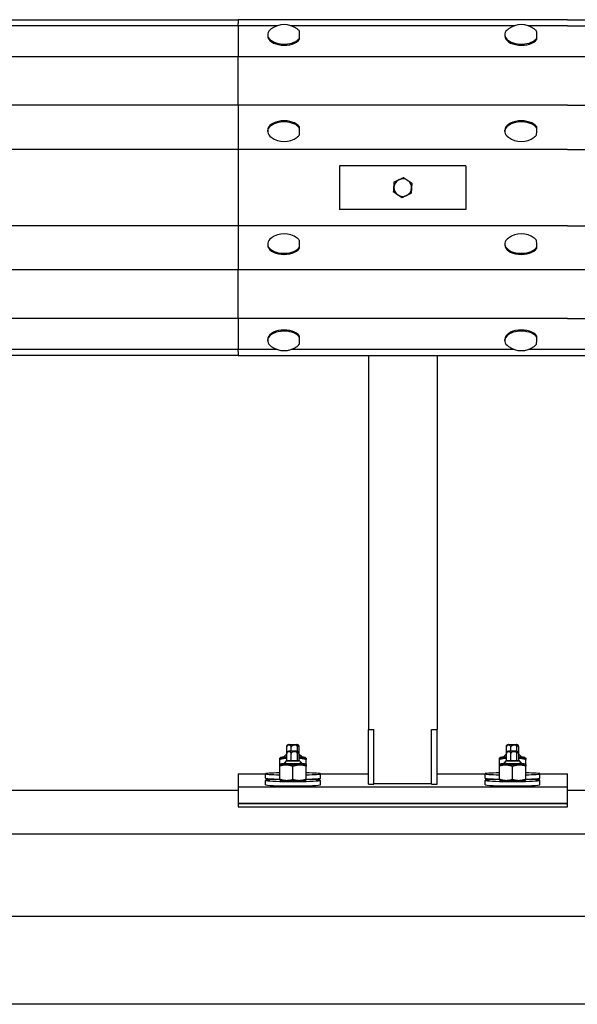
# Model space of a CAD drawing. Header units: metres. Extents: x -699 to 2316, y -1199 to 781.
# Tile 221 of 256: x -28.343 to -28.16, y 8.905 to 9.228. Entities that reach past the tile are written whole.
import ezdxf

# ---------------------------------------------------------------- set-up
doc = ezdxf.new("R2010")
doc.units = ezdxf.units.M

msp = doc.modelspace()

# ---------------------------------------------------------------- linework, layer by layer
for p, q in [((-28.27113909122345, 9.227825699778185), (-29.20538387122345, 9.227825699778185)), ((-28.27113909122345, 9.225971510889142), (-29.20538387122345, 9.225971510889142)), ((-28.16321709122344, 9.22798789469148), (-28.27113909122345, 9.22798789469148)), ((-28.27113909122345, 9.22798789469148), (-28.27113909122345, 9.226702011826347)), ((-28.27113909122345, 9.225971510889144), (-28.27113909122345, 9.226702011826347)), ((-28.25836471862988, 9.225971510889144), (-28.27113909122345, 9.225971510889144)), ((-28.27113909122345, 9.225971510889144), (-28.27113909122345, 9.21584688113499)), ((-28.18066087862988, 9.225971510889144), (-28.25369530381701, 9.225971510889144)), ((-28.16321709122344, 9.225971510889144), (-28.17599146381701, 9.225971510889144)), ((-28.16321709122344, 9.22798789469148), (-28.01932109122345, 9.227929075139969)), ((-28.16321709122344, 9.225971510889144), (-28.01932109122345, 9.225971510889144)), ((-28.26142611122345, 9.223064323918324), (-28.26142611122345, 9.222702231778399)), ((-28.18372227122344, 9.223064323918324), (-28.18372227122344, 9.222702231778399)), ((-28.25098597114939, 9.221602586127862), (-28.25098597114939, 9.221964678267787)), ((-28.17328213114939, 9.221602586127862), (-28.17328213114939, 9.221964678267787)), ((-28.27113909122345, 9.21584688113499), (-29.20538387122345, 9.21584688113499)), ((-28.16321709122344, 9.21584688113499), (-28.27113909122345, 9.21584688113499)), ((-28.27113909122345, 9.199934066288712), (-28.27113909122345, 9.21584688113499)), ((-28.01932109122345, 9.21584688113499), (-28.16321709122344, 9.21584688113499)), ((-28.27113909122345, 9.199934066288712), (-29.20538387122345, 9.199934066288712)), ((-28.16321709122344, 9.199934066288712), (-28.27113909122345, 9.199934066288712)), ((-28.27113909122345, 9.199934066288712), (-28.27113909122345, 9.18541613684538)), ((-28.16321709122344, 9.199934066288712), (-28.01932109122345, 9.199934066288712)), ((-28.26142611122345, 9.191387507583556), (-28.26142611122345, 9.191749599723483)), ((-28.25097382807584, 9.19246865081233), (-28.25097382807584, 9.192830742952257)), ((-28.18372227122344, 9.191387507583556), (-28.18372227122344, 9.191749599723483)), ((-28.17326998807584, 9.19246865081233), (-28.17326998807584, 9.192830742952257)), ((-28.27113909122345, 9.18541613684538), (-29.20538387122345, 9.18541613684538)), ((-28.16321709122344, 9.18541613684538), (-28.27113909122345, 9.18541613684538)), ((-28.27113909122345, 9.18541613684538), (-28.27113909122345, 9.17834377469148)), ((-28.16321709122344, 9.18541613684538), (-28.01932109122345, 9.18541613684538)), ((-28.27113909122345, 9.17834377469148), (-28.27113909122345, 9.16755157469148)), ((-28.19649304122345, 9.180142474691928), (-28.23786314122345, 9.180142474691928)), ((-28.23786314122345, 9.180142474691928), (-28.23786314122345, 9.165752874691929)), ((-28.19649304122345, 9.180142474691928), (-28.19649304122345, 9.165752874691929)), ((-28.27113909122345, 9.16755157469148), (-28.27113909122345, 9.160479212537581)), ((-28.19649304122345, 9.165752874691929), (-28.23786314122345, 9.165752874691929)), ((-28.27113909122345, 9.16047921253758), (-29.20538387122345, 9.16047921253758)), ((-28.16321709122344, 9.160479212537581), (-28.27113909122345, 9.160479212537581)), ((-28.27113909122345, 9.160479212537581), (-28.27113909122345, 9.145961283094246)), ((-28.16321709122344, 9.160479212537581), (-28.01932109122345, 9.160479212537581)), ((-28.26142611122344, 9.15450784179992), (-28.26142611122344, 9.154145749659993)), ((-28.25098008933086, 9.153055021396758), (-28.25098008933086, 9.153417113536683)), ((-28.18372227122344, 9.15450784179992), (-28.18372227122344, 9.154145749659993)), ((-28.17327624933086, 9.153055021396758), (-28.17327624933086, 9.153417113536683)), ((-28.27113909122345, 9.145961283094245), (-29.20538387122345, 9.145961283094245)), ((-28.16321709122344, 9.145961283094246), (-28.27113909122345, 9.145961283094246)), ((-28.27113909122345, 9.13004846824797), (-28.27113909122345, 9.145961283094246)), ((-28.01932109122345, 9.145961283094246), (-28.16321709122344, 9.145961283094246)), ((-28.27113909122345, 9.13004846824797), (-29.20538387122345, 9.13004846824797)), ((-28.16321709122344, 9.13004846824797), (-28.27113909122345, 9.13004846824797)), ((-28.27113909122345, 9.13004846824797), (-28.27113909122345, 9.119923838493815)), ((-28.16321709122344, 9.13004846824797), (-28.01932109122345, 9.13004846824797)), ((-28.26142611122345, 9.12283102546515), (-28.26142611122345, 9.123193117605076)), ((-28.2509790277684, 9.123920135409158), (-28.2509790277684, 9.124282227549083)), ((-28.18372227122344, 9.12283102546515), (-28.18372227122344, 9.123193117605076)), ((-28.1732751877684, 9.123920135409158), (-28.1732751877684, 9.124282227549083)), ((-28.27113909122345, 9.119923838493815), (-29.20538387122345, 9.119923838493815)), ((-28.25836471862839, 9.119923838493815), (-28.27113909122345, 9.119923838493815)), ((-28.27113909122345, 9.119193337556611), (-28.27113909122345, 9.119923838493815)), ((-28.18066087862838, 9.119923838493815), (-28.25369530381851, 9.119923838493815)), ((-28.16321709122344, 9.119923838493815), (-28.17599146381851, 9.119923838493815)), ((-28.01932109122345, 9.119923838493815), (-28.16321709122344, 9.119923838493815)), ((-29.20538387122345, 9.118069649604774), (-28.27113909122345, 9.118069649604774)), ((-28.27113909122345, 9.119193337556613), (-28.27113909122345, 9.11790745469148)), ((-28.27113909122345, 9.11790745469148), (-28.16321709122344, 9.11790745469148)), ((-28.22841996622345, 9.11790745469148), (-28.22841996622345, 8.995396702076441)), ((-28.20593621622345, 9.11790745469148), (-28.20593621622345, 8.995396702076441)), ((-28.16321709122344, 9.11790745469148), (-28.01932109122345, 9.117966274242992)), ((-28.22841996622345, 8.995396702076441), (-28.22662126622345, 8.995396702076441)), ((-28.22841996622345, 8.977409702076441), (-28.22841996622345, 8.995396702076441)), ((-28.22662126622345, 8.977409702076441), (-28.22662126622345, 8.995396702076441)), ((-28.20773491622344, 8.995396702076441), (-28.20593621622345, 8.995396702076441)), ((-28.20773491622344, 8.977409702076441), (-28.20773491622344, 8.995396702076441)), ((-28.20593621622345, 8.977409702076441), (-28.20593621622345, 8.995396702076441)), ((-28.25522756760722, 8.987313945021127), (-28.25602770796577, 8.986515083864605)), ((-28.25516340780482, 8.98753075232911), (-28.25516340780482, 8.989687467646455)), ((-28.25516340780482, 8.98513320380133), (-28.25516340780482, 8.98753075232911)), ((-28.25370911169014, 8.988320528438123), (-28.25370911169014, 8.989628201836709)), ((-28.25370911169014, 8.985073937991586), (-28.25370911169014, 8.987471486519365)), ((-28.25169779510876, 8.98827102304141), (-28.25169779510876, 8.989648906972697)), ((-28.25169779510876, 8.985094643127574), (-28.25169779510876, 8.987492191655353)), ((-28.25114077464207, 8.987572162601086), (-28.25114077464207, 8.98972887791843)), ((-28.25114077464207, 8.985174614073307), (-28.25114077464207, 8.987572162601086)), ((-28.25107661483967, 8.987313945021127), (-28.25027647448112, 8.986515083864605)), ((-28.18327956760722, 8.987313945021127), (-28.18407970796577, 8.986515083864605)), ((-28.18321540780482, 8.98753075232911), (-28.18321540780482, 8.989687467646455)), ((-28.18321540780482, 8.98513320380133), (-28.18321540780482, 8.98753075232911)), ((-28.18176111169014, 8.988320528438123), (-28.18176111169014, 8.989628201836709)), ((-28.18176111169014, 8.985073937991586), (-28.18176111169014, 8.987471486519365)), ((-28.17974979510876, 8.98827102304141), (-28.17974979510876, 8.989648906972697)), ((-28.17974979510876, 8.985094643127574), (-28.17974979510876, 8.987492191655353)), ((-28.17919277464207, 8.987572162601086), (-28.17919277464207, 8.98972887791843)), ((-28.17919277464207, 8.985174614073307), (-28.17919277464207, 8.987572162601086)), ((-28.17912861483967, 8.987313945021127), (-28.17832847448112, 8.986515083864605)), ((-28.25718944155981, 8.986171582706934), (-28.25746897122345, 8.986010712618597)), ((-28.25746897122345, 8.983853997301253), (-28.25746897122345, 8.985519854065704)), ((-28.25718944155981, 8.98401486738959), (-28.25746897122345, 8.983853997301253)), ((-28.25603001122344, 8.986160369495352), (-28.25603001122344, 8.986510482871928)), ((-28.25603001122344, 8.984003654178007), (-28.25603001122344, 8.984353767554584)), ((-28.25522756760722, 8.985157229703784), (-28.25602770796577, 8.984358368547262)), ((-28.25370911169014, 8.985073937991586), (-28.25516340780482, 8.98513320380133)), ((-28.25169779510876, 8.985094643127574), (-28.25370911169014, 8.985073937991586)), ((-28.25114077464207, 8.985174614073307), (-28.25169779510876, 8.985094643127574)), ((-28.25107661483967, 8.985157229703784), (-28.25027647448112, 8.984358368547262)), ((-28.25027417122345, 8.986160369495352), (-28.25027417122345, 8.986510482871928)), ((-28.25027417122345, 8.984003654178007), (-28.25027417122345, 8.984353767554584)), ((-28.24911474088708, 8.986171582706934), (-28.24883521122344, 8.986010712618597)), ((-28.24911474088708, 8.98401486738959), (-28.24883521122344, 8.983853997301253)), ((-28.24883521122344, 8.983853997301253), (-28.24883521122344, 8.985519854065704)), ((-28.18524144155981, 8.986171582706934), (-28.18552097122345, 8.986010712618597)), ((-28.18552097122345, 8.983853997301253), (-28.18552097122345, 8.985519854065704)), ((-28.18524144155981, 8.98401486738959), (-28.18552097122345, 8.983853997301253)), ((-28.18408201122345, 8.986160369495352), (-28.18408201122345, 8.986510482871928)), ((-28.18408201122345, 8.984003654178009), (-28.18408201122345, 8.984353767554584)), ((-28.18327956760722, 8.985157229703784), (-28.18407970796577, 8.984358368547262)), ((-28.18176111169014, 8.985073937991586), (-28.18321540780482, 8.98513320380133)), ((-28.17974979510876, 8.985094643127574), (-28.18176111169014, 8.985073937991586)), ((-28.17919277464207, 8.985174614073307), (-28.17974979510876, 8.985094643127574)), ((-28.17912861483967, 8.985157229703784), (-28.17832847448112, 8.984358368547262)), ((-28.17832617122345, 8.986160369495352), (-28.17832617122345, 8.986510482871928)), ((-28.17832617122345, 8.984003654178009), (-28.17832617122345, 8.984353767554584)), ((-28.17716674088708, 8.986171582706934), (-28.17688721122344, 8.986010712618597)), ((-28.17716674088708, 8.98401486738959), (-28.17688721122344, 8.983853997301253)), ((-28.17688721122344, 8.983853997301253), (-28.17688721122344, 8.985519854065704)), ((-28.27113909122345, 8.980840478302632), (-28.26214559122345, 8.980840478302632)), ((-28.27113909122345, 8.980840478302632), (-28.27113909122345, 8.976527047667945)), ((-28.26214559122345, 8.979402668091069), (-28.26214559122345, 8.980840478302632)), ((-28.25746897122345, 8.979125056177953), (-28.25746897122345, 8.98336313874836)), ((-28.25315209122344, 8.97902544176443), (-28.25315209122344, 8.983263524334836)), ((-28.24883521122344, 8.979125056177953), (-28.24883521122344, 8.98336313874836)), ((-28.24415859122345, 8.980840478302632), (-28.22841996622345, 8.980840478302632)), ((-28.24415859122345, 8.979402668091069), (-28.24415859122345, 8.980840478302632)), ((-28.20593621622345, 8.980840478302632), (-28.19019759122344, 8.980840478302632)), ((-28.19019759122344, 8.979402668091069), (-28.19019759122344, 8.980840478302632)), ((-28.18552097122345, 8.979125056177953), (-28.18552097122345, 8.98336313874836)), ((-28.18120409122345, 8.97902544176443), (-28.18120409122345, 8.983263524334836)), ((-28.17688721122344, 8.979125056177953), (-28.17688721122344, 8.98336313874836)), ((-28.17221059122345, 8.980840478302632), (-28.16321709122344, 8.980840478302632)), ((-28.17221059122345, 8.979402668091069), (-28.17221059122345, 8.980840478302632)), ((-28.16321709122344, 8.976527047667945), (-28.16321709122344, 8.980840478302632)), ((-28.26214559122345, 8.977245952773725), (-28.26214559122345, 8.978683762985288)), ((-28.25718944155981, 8.978672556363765), (-28.25746897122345, 8.978833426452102)), ((-28.24911474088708, 8.978672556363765), (-28.24883521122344, 8.978833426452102)), ((-28.24415859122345, 8.977245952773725), (-28.24415859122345, 8.978683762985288)), ((-28.22841996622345, 8.977409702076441), (-28.22662126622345, 8.977409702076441)), ((-28.22482256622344, 8.977678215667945), (-28.20953361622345, 8.977678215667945)), ((-28.20773491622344, 8.977409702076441), (-28.20593621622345, 8.977409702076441)), ((-28.19019759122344, 8.977245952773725), (-28.19019759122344, 8.978683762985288)), ((-28.18524144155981, 8.978672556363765), (-28.18552097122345, 8.978833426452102)), ((-28.17716674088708, 8.978672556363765), (-28.17688721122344, 8.978833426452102)), ((-28.17221059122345, 8.977245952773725), (-28.17221059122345, 8.978683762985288)), ((-28.64275051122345, 8.975448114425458), (-28.27113909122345, 8.975448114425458)), ((-28.27113909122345, 8.976527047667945), (-28.16321709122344, 8.976527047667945)), ((-28.27113909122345, 8.976527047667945), (-28.27113909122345, 8.971135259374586)), ((-28.25603001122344, 8.976884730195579), (-28.25603001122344, 8.976905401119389)), ((-28.25027417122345, 8.976884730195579), (-28.25027417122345, 8.976905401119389)), ((-28.18408201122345, 8.976884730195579), (-28.18408201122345, 8.976905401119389)), ((-28.17832617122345, 8.976884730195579), (-28.17832617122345, 8.976905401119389)), ((-28.16321709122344, 8.971135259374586), (-28.16321709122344, 8.976527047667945)), ((-28.16321709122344, 8.975448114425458), (-28.12724309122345, 8.975448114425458)), ((-28.27113909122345, 8.971135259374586), (-28.16321709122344, 8.971135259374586)), ((-28.27113909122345, 8.971135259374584), (-28.27113909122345, 8.970056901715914)), ((-28.16321709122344, 8.971135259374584), (-28.27113909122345, 8.971135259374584)), ((-28.16321709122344, 8.970056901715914), (-28.16321709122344, 8.971135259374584)), ((-28.27113909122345, 8.970056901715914), (-28.16321709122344, 8.970056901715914)), ((-28.12724309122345, 8.961055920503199), (-29.56620309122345, 8.961055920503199)), ((-28.12724309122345, 8.934075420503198), (-29.56620309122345, 8.934075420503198)), ((-28.12724309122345, 8.905296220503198), (-29.56620309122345, 8.905296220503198))]:
    msp.add_line(p, q)
for centre, radius, start, end in [((-28.25603001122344, 9.219166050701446), 0.007194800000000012, 53.84913428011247, 126.1508657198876), ((-28.17832617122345, 9.219166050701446), 0.007194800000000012, 53.84913428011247, 126.1508657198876), ((-28.25603001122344, 9.195285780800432), 0.007194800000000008, 233.8491342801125, 306.1508657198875), ((-28.17832617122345, 9.195285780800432), 0.007194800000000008, 233.8491342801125, 306.1508657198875), ((-28.21717809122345, 9.17294767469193), 0.002877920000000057, 116.0436984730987, 176.0436984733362), ((-28.21717809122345, 9.17294767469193), 0.002877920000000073, 56.04369847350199, 116.0436984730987), ((-28.21717809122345, 9.17294767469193), 0.002877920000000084, 356.0436984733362, 56.04369847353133), ((-28.21717809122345, 9.17294767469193), 0.002877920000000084, 176.0436984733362, 236.0436984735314), ((-28.21717809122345, 9.17294767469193), 0.002877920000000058, 296.0436984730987, 356.0436984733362), ((-28.21717809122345, 9.17294767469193), 0.002877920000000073, 236.043698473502, 296.0436984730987), ((-28.25603001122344, 9.150609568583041), 0.00719480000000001, 53.84913428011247, 126.1508657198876), ((-28.17832617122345, 9.150609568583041), 0.00719480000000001, 53.84913428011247, 126.1508657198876), ((-28.25603001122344, 9.126729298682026), 0.007194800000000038, 233.8491342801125, 306.1508657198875), ((-28.17832617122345, 9.126729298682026), 0.007194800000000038, 233.8491342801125, 306.1508657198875)]:
    msp.add_arc(centre, radius, start, end)
for centre, major_axis, ratio, start_param, end_param in [((-28.25603001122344, 9.223064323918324), (0.005396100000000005, -3.706853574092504e-18), 0.5735764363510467, 2.476000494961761, 5.919962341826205), ((-28.25603001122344, 9.222702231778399), (0.005396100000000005, -2.059363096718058e-18), 0.5735764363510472, 3.141592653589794, 5.919962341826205), ((-28.25603001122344, 9.223064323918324), (0.005396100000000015, 2.306486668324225e-17), 0.5735764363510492, 0.3711930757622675, 0.6655921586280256), ((-28.25099369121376, 9.219177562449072), (-1.174439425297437e-05, 0.005138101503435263), 0.003264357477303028, 5.28572128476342, 6.058911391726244), ((-28.17832617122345, 9.223064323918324), (0.005396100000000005, -3.706853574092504e-18), 0.5735764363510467, 2.476000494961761, 5.919962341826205), ((-28.17832617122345, 9.222702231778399), (0.005396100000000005, -2.059363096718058e-18), 0.5735764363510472, 3.141592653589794, 5.919962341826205), ((-28.17832617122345, 9.223064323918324), (0.005396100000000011, 2.16233125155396e-17), 0.573576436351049, 0.3711930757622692, 0.6655921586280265), ((-28.17328985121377, 9.219177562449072), (-1.174439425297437e-05, 0.005138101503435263), 0.003264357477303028, 5.28572128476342, 6.058911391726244), ((-28.25603001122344, 9.191387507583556), (-0.005396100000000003, -6.178089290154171e-19), 0.5735764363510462, 3.498428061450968, 6.948777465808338), ((-28.25603001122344, 9.191749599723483), (-0.005396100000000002, 3.674957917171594e-17), 0.5735764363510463, 3.498428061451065, 6.283185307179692), ((-28.17832617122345, 9.191387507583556), (-0.005396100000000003, -6.178089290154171e-19), 0.5735764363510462, 3.498428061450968, 6.948777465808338), ((-28.17832617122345, 9.191749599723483), (-0.005396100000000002, 3.399839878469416e-17), 0.5735764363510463, 3.498428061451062, 6.283185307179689), ((-28.25099392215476, 9.195255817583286), (-3.056969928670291e-05, -0.005138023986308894), 0.008496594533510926, 0.2242954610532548, 0.9974855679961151), ((-28.17329008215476, 9.195255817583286), (-3.056969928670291e-05, -0.005138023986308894), 0.008496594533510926, 0.2242954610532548, 0.9974855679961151), ((-28.25603001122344, 9.191387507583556), (0.005396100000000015, 5.786810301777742e-17), 0.5735764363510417, 5.617593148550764, 5.90560467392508), ((-28.17832617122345, 9.191387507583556), (0.005396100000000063, 5.889778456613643e-17), 0.573576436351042, 5.617593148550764, 5.90560467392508), ((-28.25603001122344, 9.15450784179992), (0.005396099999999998, 4.324662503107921e-18), 0.5735764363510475, 2.476000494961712, 5.923042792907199), ((-28.25603001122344, 9.15450784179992), (0.005396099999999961, 4.612973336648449e-17), 0.5735764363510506, 0.37427352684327, 0.6655921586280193), ((-28.25099377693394, 9.150629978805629), (-2.082294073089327e-05, 0.005138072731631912), 0.005787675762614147, 5.285713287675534, 6.058903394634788), ((-28.17832617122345, 9.15450784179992), (0.0053961, 4.118726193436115e-18), 0.5735764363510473, 2.476000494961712, 5.923042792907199), ((-28.17832617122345, 9.15450784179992), (0.005396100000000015, 4.571786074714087e-17), 0.5735764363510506, 0.3742735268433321, 0.6655921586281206), ((-28.17328993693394, 9.150629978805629), (-2.082294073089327e-05, 0.005138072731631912), 0.005787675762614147, 5.285713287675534, 6.058903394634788), ((-28.25603001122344, 9.154145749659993), (0.005396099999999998, 4.942471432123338e-18), 0.5735764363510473, 3.141592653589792, 5.923042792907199), ((-28.17832617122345, 9.154145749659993), (0.005396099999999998, 4.942471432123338e-18), 0.5735764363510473, 3.141592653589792, 5.923042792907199), ((-28.25603001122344, 9.12283102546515), (-0.005396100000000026, -5.76621667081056e-18), 0.5735764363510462, 3.501176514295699, 6.948777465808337), ((-28.25603001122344, 9.123193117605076), (-0.005396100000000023, 4.405051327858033e-18), 0.5735764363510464, 3.501176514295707, 6.283185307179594), ((-28.17832617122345, 9.12283102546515), (-0.005396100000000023, -6.178089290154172e-18), 0.573576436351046, 3.501176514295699, 6.948777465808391), ((-28.17832617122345, 9.123193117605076), (-0.005396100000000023, -4.782393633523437e-17), 0.5735764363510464, 3.501176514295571, 6.283185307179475), ((-28.25099379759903, 9.126707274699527), (-2.246939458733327e-05, -0.00513806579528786), 0.006245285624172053, 0.2242838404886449, 0.9974739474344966), ((-28.17328995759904, 9.126707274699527), (-2.246939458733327e-05, -0.00513806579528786), 0.006245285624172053, 0.2242838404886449, 0.9974739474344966), ((-28.25603001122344, 9.12283102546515), (0.005396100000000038, 4.901284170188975e-17), 0.5735764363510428, 5.617593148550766, 5.90835312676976), ((-28.17832617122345, 9.12283102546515), (0.00539610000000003, 4.777722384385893e-17), 0.5735764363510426, 5.617593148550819, 5.908353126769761), ((-28.25315209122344, 8.987310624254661), (-0.002077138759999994, 9.653264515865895e-21), 0.03996803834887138, 6.030766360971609, 6.535604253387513), ((-28.25315209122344, 8.987310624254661), (0.002077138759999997, 9.653264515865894e-21), 0.03996803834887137, 6.030766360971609, 6.535604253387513), ((-28.18120409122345, 8.987310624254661), (-0.002077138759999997, 0), 0.03996803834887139, 6.03076636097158, 6.535604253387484), ((-28.18120409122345, 8.987310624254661), (0.002077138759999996, 0), 0.03996803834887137, 6.030766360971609, 6.535604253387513), ((-28.25315209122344, 8.984003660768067), (-0.004047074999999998, -4.890987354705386e-19), 0.03996803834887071, 5.503466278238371, 10.20449698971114), ((-28.25315209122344, 8.986160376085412), (-0.004047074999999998, -1.119778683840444e-18), 0.03996803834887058, 5.503466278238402, 7.333866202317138), ((-28.25315209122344, 8.984353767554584), (-0.002877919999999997, 9.653264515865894e-21), 0.03996803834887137, 6.243174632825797, 9.464788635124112), ((-28.25315209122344, 8.986510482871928), (-0.002877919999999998, 2.011096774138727e-20), 0.03996803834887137, 6.243174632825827, 7.080153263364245), ((-28.25315209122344, 8.984003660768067), (-0.002877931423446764, -2.676769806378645e-19), 0.03996803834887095, 6.280367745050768, 9.427595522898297), ((-28.25315209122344, 8.986160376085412), (-0.002877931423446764, -2.739616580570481e-19), 0.03996803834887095, 6.280367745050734, 7.080157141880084), ((-28.25315209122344, 8.985153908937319), (0.002077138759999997, -3.217754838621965e-21), 0.03996803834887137, 2.889173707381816, 6.535604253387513), ((-28.25315209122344, 8.986510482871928), (0.002877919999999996, -1.287101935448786e-20), 0.03996803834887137, 5.486217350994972, 6.323195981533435), ((-28.25315209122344, 8.986160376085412), (0.004047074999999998, 2.316783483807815e-19), 0.0399680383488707, 5.232504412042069, 7.062904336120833), ((-28.25315209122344, 8.986160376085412), (0.002877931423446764, 2.638558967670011e-19), 0.03996803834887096, 5.486213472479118, 6.2860028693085), ((-28.18120409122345, 8.984003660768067), (-0.004047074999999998, -4.890987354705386e-19), 0.03996803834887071, 5.503466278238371, 10.20449698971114), ((-28.18120409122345, 8.986160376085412), (-0.004047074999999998, -1.119778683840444e-18), 0.03996803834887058, 5.503466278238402, 7.333866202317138), ((-28.18120409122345, 8.984353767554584), (-0.002877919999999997, 1.126214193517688e-20), 0.03996803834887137, 6.243174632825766, 9.464788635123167), ((-28.18120409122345, 8.986510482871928), (-0.002877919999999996, 1.126214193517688e-20), 0.03996803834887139, 6.243174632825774, 7.080153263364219), ((-28.18120409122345, 8.984003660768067), (-0.002877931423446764, -2.676769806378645e-19), 0.03996803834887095, 6.280367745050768, 9.427595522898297), ((-28.18120409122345, 8.986160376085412), (-0.002877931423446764, -2.739616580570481e-19), 0.03996803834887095, 6.280367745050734, 7.080157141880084), ((-28.18120409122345, 8.985153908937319), (0.002077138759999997, 0), 0.03996803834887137, 2.889173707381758, 6.535604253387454), ((-28.18120409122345, 8.986510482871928), (0.002877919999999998, -6.435509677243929e-21), 0.03996803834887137, 5.486217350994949, 6.32319598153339), ((-28.18120409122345, 8.986160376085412), (0.004047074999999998, 2.316783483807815e-19), 0.0399680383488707, 5.232504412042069, 7.062904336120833), ((-28.18120409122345, 8.986160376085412), (0.002877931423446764, 2.638558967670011e-19), 0.03996803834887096, 5.486213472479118, 6.2860028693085), ((-28.25315209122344, 8.980840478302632), (-0.008993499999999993, -9.009713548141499e-19), 0.03996803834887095, 5.213043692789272, 7.353326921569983), ((-28.25315209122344, 8.980840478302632), (0.008993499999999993, 8.494872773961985e-19), 0.03996803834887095, 5.213043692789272, 7.353326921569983), ((-28.18120409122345, 8.980840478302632), (-0.008993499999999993, -9.009713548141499e-19), 0.03996803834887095, 5.213043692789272, 7.353326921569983), ((-28.18120409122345, 8.980840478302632), (0.008993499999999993, 8.494872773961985e-19), 0.03996803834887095, 5.213043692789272, 7.353326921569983), ((-28.25315209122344, 8.978683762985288), (0.008993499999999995, 9.009713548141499e-19), 0.03996803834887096, 2.071451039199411, 7.353326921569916), ((-28.25315209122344, 8.979402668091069), (-0.008993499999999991, -9.0097135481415e-19), 0.03996803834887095, 0, 1.070141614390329), ((-28.25315209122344, 8.978683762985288), (0.004047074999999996, 4.006104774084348e-19), 0.03996803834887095, 3.210930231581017, 6.213847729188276), ((-28.25315209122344, 8.979402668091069), (0.0089935, 7.060084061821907e-19), 0.03996803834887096, 5.213043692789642, 6.283185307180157), ((-28.22482256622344, 8.977822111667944), (-0.003597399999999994, -4.405544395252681e-19), 0.04000000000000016, 1.047197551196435, 1.570796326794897), ((-28.20953361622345, 8.977822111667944), (0.003597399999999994, 4.405544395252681e-19), 0.04000000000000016, 4.71238898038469, 5.235987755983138), ((-28.18120409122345, 8.978683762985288), (0.008993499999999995, 9.009713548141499e-19), 0.03996803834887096, 2.071451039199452, 7.353326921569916), ((-28.18120409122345, 8.979402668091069), (-0.008993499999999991, -9.0097135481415e-19), 0.03996803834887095, 0, 1.070141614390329), ((-28.18120409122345, 8.978683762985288), (0.004047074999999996, 4.006104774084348e-19), 0.03996803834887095, 3.210930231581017, 6.213847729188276), ((-28.18120409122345, 8.979402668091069), (0.0089935, 7.060084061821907e-19), 0.03996803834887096, 5.213043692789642, 6.283185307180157), ((-28.25315209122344, 8.977245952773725), (0.008993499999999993, 9.614148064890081e-19), 0.03996803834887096, 3.141592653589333, 6.283185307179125), ((-28.25315209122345, 8.976944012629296), (0.003237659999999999, -1.222746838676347e-19), 0.03996803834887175, 3.417569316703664, 6.007208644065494), ((-28.18120409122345, 8.977245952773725), (0.008993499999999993, 9.614148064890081e-19), 0.03996803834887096, 3.141592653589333, 6.283185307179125), ((-28.18120409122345, 8.976944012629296), (0.003237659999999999, 5.53453832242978e-19), 0.03996803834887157, 3.417569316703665, 6.007208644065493)]:
    msp.add_ellipse(centre, major_axis=major_axis, ratio=ratio, start_param=start_param, end_param=end_param)
for centre in [(-28.25315209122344, 8.990427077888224), (-28.18120409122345, 8.990427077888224), (-28.25315209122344, 8.98827036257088), (-28.18120409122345, 8.98827036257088)]:
    msp.add_ellipse(centre, major_axis=(0.001357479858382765, 2.895979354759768e-20), ratio=0.03996803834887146)
for points, weights in [([(-28.22004915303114, 9.173146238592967), (-28.21999594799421, 9.173915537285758), (-28.21993451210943, 9.174803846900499)], [1, 1.037954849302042, 1]), ([(-28.21993451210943, 9.174803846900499), (-28.21913449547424, 9.17519479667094), (-28.21844166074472, 9.175533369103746)], [1, 1.037954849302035, 1]), ([(-28.21844166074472, 9.175533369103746), (-28.2177488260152, 9.175871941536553), (-28.21694880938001, 9.176262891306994)], [1, 1.037954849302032, 1]), ([(-28.21694880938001, 9.176262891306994), (-28.21621022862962, 9.175765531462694), (-28.21557059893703, 9.17533480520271)], [1, 1.037954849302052, 1]), ([(-28.21557059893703, 9.17533480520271), (-28.21493096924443, 9.174904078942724), (-28.21419238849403, 9.174406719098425)], [1, 1.037954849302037, 1]), ([(-28.21419238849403, 9.174406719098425), (-28.21425382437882, 9.173518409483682), (-28.21430702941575, 9.17274911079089)], [1, 1.037954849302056, 1]), ([(-28.22016379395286, 9.171488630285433), (-28.22010235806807, 9.172376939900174), (-28.22004915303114, 9.173146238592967)], [1, 1.03795484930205, 1]), ([(-28.21878558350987, 9.170560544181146), (-28.21942521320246, 9.170991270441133), (-28.22016379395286, 9.171488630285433)], [1, 1.037954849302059, 1]), ([(-28.21442167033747, 9.171091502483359), (-28.21522168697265, 9.170700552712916), (-28.21591452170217, 9.17036198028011)], [1, 1.037954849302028, 1]), ([(-28.21430702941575, 9.17274911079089), (-28.21436023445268, 9.1719798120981), (-28.21442167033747, 9.171091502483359)], [1, 1.037954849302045, 1]), ([(-28.21740737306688, 9.169632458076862), (-28.21814595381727, 9.170129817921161), (-28.21878558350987, 9.170560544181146)], [1, 1.037954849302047, 1]), ([(-28.21591452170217, 9.17036198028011), (-28.21660735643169, 9.170023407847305), (-28.21740737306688, 9.169632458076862)], [1, 1.037954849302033, 1]), ([(-28.25746897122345, 8.985519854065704), (-28.25746897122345, 8.986010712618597), (-28.25746897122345, 8.986010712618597)], [1, 1.087362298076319, 1.076054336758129]), ([(-28.25516340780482, 8.985849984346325), (-28.25623386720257, 8.98590272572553), (-28.25746897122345, 8.985519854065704)], [1.076933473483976, 1.083028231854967, 1]), ([(-28.25746897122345, 8.98336313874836), (-28.25746897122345, 8.983853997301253), (-28.25746897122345, 8.983853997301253)], [1, 1.087362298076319, 1.076054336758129]), ([(-28.24883521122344, 8.985519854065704), (-28.25007031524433, 8.985902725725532), (-28.25114077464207, 8.985849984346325)], [1, 1.083028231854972, 1.076933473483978]), ([(-28.24883521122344, 8.986010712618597), (-28.24883521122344, 8.986010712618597), (-28.24883521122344, 8.985519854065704)], [1.076054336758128, 1.087362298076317, 1]), ([(-28.24883521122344, 8.983853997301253), (-28.24883521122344, 8.983853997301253), (-28.24883521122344, 8.98336313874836)], [1.076054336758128, 1.087362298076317, 1]), ([(-28.18552097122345, 8.985519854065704), (-28.18552097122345, 8.986010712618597), (-28.18552097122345, 8.986010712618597)], [1, 1.087362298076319, 1.076054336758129]), ([(-28.18321540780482, 8.985849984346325), (-28.18428586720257, 8.98590272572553), (-28.18552097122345, 8.985519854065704)], [1.076933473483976, 1.083028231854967, 1]), ([(-28.18552097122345, 8.98336313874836), (-28.18552097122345, 8.983853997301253), (-28.18552097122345, 8.983853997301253)], [1, 1.087362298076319, 1.076054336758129]), ([(-28.17688721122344, 8.985519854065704), (-28.17812231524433, 8.985902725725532), (-28.17919277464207, 8.985849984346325)], [1, 1.083028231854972, 1.076933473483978]), ([(-28.17688721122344, 8.986010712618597), (-28.17688721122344, 8.986010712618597), (-28.17688721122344, 8.985519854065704)], [1.076054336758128, 1.087362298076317, 1]), ([(-28.17688721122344, 8.983853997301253), (-28.17688721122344, 8.983853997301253), (-28.17688721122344, 8.98336313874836)], [1.076054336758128, 1.087362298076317, 1]), ([(-28.25315209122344, 8.983263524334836), (-28.25531053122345, 8.98403223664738), (-28.25746897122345, 8.98336313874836)], [1, 1.15470053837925, 1]), ([(-28.24883521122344, 8.98336313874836), (-28.25099365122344, 8.98403223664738), (-28.25315209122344, 8.983263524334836)], [1, 1.154700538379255, 1]), ([(-28.18120409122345, 8.983263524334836), (-28.18336253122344, 8.98403223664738), (-28.18552097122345, 8.98336313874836)], [1, 1.15470053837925, 1]), ([(-28.17688721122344, 8.98336313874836), (-28.17904565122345, 8.98403223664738), (-28.18120409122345, 8.983263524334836)], [1, 1.154700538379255, 1]), ([(-28.25746897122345, 8.979125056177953), (-28.25531053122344, 8.97835634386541), (-28.25315209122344, 8.97902544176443)], [1, 1.154700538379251, 1]), ([(-28.25746897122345, 8.978833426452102), (-28.25746897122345, 8.978833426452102), (-28.25746897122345, 8.979125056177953)], [1.076054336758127, 1.067338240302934, 1]), ([(-28.25315209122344, 8.97902544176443), (-28.25099365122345, 8.97835634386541), (-28.24883521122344, 8.979125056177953)], [1, 1.154700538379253, 1]), ([(-28.24883521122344, 8.979125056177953), (-28.24883521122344, 8.978833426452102), (-28.24883521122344, 8.978833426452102)], [1, 1.067338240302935, 1.076054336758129]), ([(-28.18552097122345, 8.979125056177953), (-28.18336253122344, 8.97835634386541), (-28.18120409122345, 8.97902544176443)], [1, 1.154700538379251, 1]), ([(-28.18552097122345, 8.978833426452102), (-28.18552097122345, 8.978833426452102), (-28.18552097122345, 8.979125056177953)], [1.076054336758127, 1.067338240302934, 1]), ([(-28.18120409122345, 8.97902544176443), (-28.17904565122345, 8.97835634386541), (-28.17688721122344, 8.979125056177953)], [1, 1.154700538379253, 1]), ([(-28.17688721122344, 8.979125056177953), (-28.17688721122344, 8.978833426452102), (-28.17688721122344, 8.978833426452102)], [1, 1.067338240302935, 1.076054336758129])]:
    msp.add_rational_spline(points, weights, degree=2)
for points, knots in [([(-28.25516340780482, 8.989687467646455), (-28.25516340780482, 8.989730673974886), (-28.25516073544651, 8.989781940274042), (-28.25515155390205, 8.989871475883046), (-28.25514257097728, 8.98992459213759), (-28.25512001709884, 8.99002178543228), (-28.25510056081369, 8.990077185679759), (-28.25505730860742, 8.99016966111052), (-28.25502769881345, 8.990209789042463), (-28.25499699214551, 8.990238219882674)], [-0.3417552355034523, -0.3417552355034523, -0.3417552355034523, -0.3417552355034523, -0.3056951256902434, -0.3056951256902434, -0.262787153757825, -0.262787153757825, -0.2004937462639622, -0.2004937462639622, -0.1102359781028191, -0.1102359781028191, -0.1102359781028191, -0.1102359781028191]), ([(-28.25370911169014, 8.989628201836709), (-28.25370911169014, 8.989671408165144), (-28.25371608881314, 8.989722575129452), (-28.2537400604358, 8.989811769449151), (-28.25376351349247, 8.989864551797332), (-28.25382239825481, 8.989960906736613), (-28.25387319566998, 8.99001558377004), (-28.25406772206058, 8.990172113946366), (-28.25426791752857, 8.99021883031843), (-28.25443625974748, 8.990225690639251), (-28.25460460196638, 8.990232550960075), (-28.25480479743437, 8.990202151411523), (-28.25499932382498, 8.990061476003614), (-28.25505012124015, 8.990010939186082), (-28.25510900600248, 8.989919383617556), (-28.25513245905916, 8.989868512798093), (-28.25515643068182, 8.989781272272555), (-28.25516340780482, 8.989730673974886), (-28.25516340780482, 8.989687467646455)], [-0.3417552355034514, -0.3417552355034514, -0.3417552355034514, -0.3417552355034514, -0.3056951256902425, -0.3056951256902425, -0.2627871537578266, -0.2627871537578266, -0.2004937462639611, -0.2004937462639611, 0, 0, 0, 0.2004937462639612, 0.2004937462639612, 0.2627871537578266, 0.2627871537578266, 0.3056951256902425, 0.3056951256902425, 0.3417552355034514, 0.3417552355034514, 0.3417552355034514, 0.3417552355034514]), ([(-28.25499701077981, 8.990238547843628), (-28.25494243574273, 8.990289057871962), (-28.2548988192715, 8.990316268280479), (-28.25481201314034, 8.990365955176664), (-28.25477705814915, 8.990379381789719), (-28.25471467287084, 8.990402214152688), (-28.25469064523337, 8.990408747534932), (-28.25463995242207, 8.990421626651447), (-28.25461800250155, 8.990425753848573), (-28.25454574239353, 8.990438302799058), (-28.25450672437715, 8.990442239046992), (-28.25438894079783, 8.990453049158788), (-28.25430619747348, 8.99045806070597), (-28.25409340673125, 8.990467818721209), (-28.25395901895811, 8.990472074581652), (-28.25367469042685, 8.990478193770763), (-28.25352699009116, 8.990480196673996), (-28.2532259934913, 8.99048215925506), (-28.25307290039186, 8.990482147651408), (-28.25277435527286, 8.990480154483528), (-28.25262898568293, 8.990478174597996), (-28.25235795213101, 8.99047235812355), (-28.25223279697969, 8.990468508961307), (-28.25200744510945, 8.990458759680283), (-28.2519117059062, 8.990453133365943), (-28.25178532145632, 8.990440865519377), (-28.25174799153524, 8.990436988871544), (-28.25167246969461, 8.990423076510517), (-28.25164713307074, 8.990418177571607), (-28.25157837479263, 8.990398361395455), (-28.2515417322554, 8.990388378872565), (-28.25142993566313, 8.990332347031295), (-28.25136528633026, 8.990301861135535), (-28.25127129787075, 8.990202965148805), (-28.25126851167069, 8.990199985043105), (-28.25126570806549, 8.990196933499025)], [1.342440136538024, 1.342440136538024, 1.342440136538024, 1.342440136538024, 1.368995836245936, 1.368995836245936, 1.408056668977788, 1.408056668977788, 1.455319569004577, 1.455319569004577, 1.525489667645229, 1.525489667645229, 1.70999533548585, 1.70999533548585, 2.016168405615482, 2.016168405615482, 2.376131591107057, 2.376131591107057, 2.708365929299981, 2.708365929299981, 3.035590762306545, 3.035590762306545, 3.362837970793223, 3.362837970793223, 3.695038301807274, 3.695038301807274, 4.050276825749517, 4.050276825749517, 4.227223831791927, 4.227223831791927, 4.303072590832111, 4.303072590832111, 4.361297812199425, 4.361297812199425, 4.402908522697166, 4.402908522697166, 4.404170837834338, 4.404170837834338, 4.404170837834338, 4.404170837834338]), ([(-28.25169779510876, 8.989648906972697), (-28.25169779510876, 8.989692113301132), (-28.25170744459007, 8.989742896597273), (-28.2517405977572, 8.989830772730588), (-28.25177303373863, 8.989882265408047), (-28.25185447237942, 8.989975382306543), (-28.25192472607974, 8.990027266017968), (-28.25219375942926, 8.990173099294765), (-28.25247063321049, 8.990208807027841), (-28.25270345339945, 8.990206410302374), (-28.25293627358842, 8.990204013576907), (-28.25321314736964, 8.990162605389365), (-28.25348218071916, 8.99001123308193), (-28.25355243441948, 8.989957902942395), (-28.25363387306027, 8.989863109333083), (-28.25366630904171, 8.9898109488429), (-28.25369946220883, 8.989722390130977), (-28.25370911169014, 8.989671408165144), (-28.25370911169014, 8.989628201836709)], [-0.3417552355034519, -0.3417552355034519, -0.3417552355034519, -0.3417552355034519, -0.3056951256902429, -0.3056951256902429, -0.2627871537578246, -0.2627871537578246, -0.2004937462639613, -0.2004937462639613, 0, 0, 0, 0.2004937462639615, 0.2004937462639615, 0.2627871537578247, 0.2627871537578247, 0.3056951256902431, 0.3056951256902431, 0.3417552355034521, 0.3417552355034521, 0.3417552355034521, 0.3417552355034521]), ([(-28.25114077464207, 8.98972887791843), (-28.25114077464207, 8.989772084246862), (-28.25114344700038, 8.989822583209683), (-28.25115262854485, 8.98990948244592), (-28.25116161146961, 8.989960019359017), (-28.25118416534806, 8.990050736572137), (-28.25120362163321, 8.990100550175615), (-28.25127812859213, 8.990238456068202), (-28.25135480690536, 8.990266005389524), (-28.25141928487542, 8.990256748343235), (-28.25148376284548, 8.990247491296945), (-28.25156044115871, 8.99019792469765), (-28.25163494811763, 8.990038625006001), (-28.25165440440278, 8.989983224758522), (-28.25167695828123, 8.989886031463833), (-28.25168594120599, 8.989832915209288), (-28.25169512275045, 8.989743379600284), (-28.25169779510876, 8.989692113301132), (-28.25169779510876, 8.989648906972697)], [-0.3417552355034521, -0.3417552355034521, -0.3417552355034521, -0.3417552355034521, -0.3056951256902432, -0.3056951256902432, -0.2627871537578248, -0.2627871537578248, -0.2004937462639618, -0.2004937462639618, 0, 0, 0, 0.2004937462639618, 0.2004937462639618, 0.2627871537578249, 0.2627871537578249, 0.3056951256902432, 0.3056951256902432, 0.3417552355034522, 0.3417552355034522, 0.3417552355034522, 0.3417552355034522]), ([(-28.18321540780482, 8.989687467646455), (-28.18321540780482, 8.989730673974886), (-28.18321273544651, 8.989781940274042), (-28.18320355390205, 8.989871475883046), (-28.18319457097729, 8.98992459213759), (-28.18317201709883, 8.99002178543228), (-28.18315256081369, 8.990077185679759), (-28.18310930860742, 8.99016966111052), (-28.18307969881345, 8.990209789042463), (-28.18304899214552, 8.990238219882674)], [-0.3417552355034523, -0.3417552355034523, -0.3417552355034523, -0.3417552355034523, -0.3056951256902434, -0.3056951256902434, -0.262787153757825, -0.262787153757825, -0.2004937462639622, -0.2004937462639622, -0.1102359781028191, -0.1102359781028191, -0.1102359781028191, -0.1102359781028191]), ([(-28.18176111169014, 8.989628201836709), (-28.18176111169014, 8.989671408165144), (-28.18176808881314, 8.989722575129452), (-28.1817920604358, 8.989811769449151), (-28.18181551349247, 8.989864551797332), (-28.18187439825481, 8.989960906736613), (-28.18192519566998, 8.99001558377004), (-28.18211972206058, 8.990172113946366), (-28.18231991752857, 8.99021883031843), (-28.18248825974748, 8.990225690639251), (-28.18265660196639, 8.990232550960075), (-28.18285679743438, 8.990202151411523), (-28.18305132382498, 8.990061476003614), (-28.18310212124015, 8.990010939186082), (-28.18316100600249, 8.989919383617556), (-28.18318445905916, 8.989868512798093), (-28.18320843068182, 8.989781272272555), (-28.18321540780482, 8.989730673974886), (-28.18321540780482, 8.989687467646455)], [-0.3417552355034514, -0.3417552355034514, -0.3417552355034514, -0.3417552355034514, -0.3056951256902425, -0.3056951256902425, -0.2627871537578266, -0.2627871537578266, -0.2004937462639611, -0.2004937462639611, 0, 0, 0, 0.2004937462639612, 0.2004937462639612, 0.2627871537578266, 0.2627871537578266, 0.3056951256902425, 0.3056951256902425, 0.3417552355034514, 0.3417552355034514, 0.3417552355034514, 0.3417552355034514]), ([(-28.18304901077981, 8.990238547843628), (-28.18299443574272, 8.990289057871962), (-28.1829508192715, 8.990316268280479), (-28.18286401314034, 8.990365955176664), (-28.18282905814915, 8.990379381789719), (-28.18276667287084, 8.990402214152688), (-28.18274264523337, 8.990408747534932), (-28.18269195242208, 8.990421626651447), (-28.18267000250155, 8.990425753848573), (-28.18259774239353, 8.990438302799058), (-28.18255872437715, 8.990442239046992), (-28.18244094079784, 8.990453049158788), (-28.18235819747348, 8.99045806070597), (-28.18214540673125, 8.990467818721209), (-28.18201101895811, 8.990472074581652), (-28.18172669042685, 8.990478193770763), (-28.18157899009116, 8.990480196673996), (-28.1812779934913, 8.99048215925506), (-28.18112490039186, 8.990482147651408), (-28.18082635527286, 8.990480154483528), (-28.18068098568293, 8.990478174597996), (-28.18040995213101, 8.99047235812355), (-28.1802847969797, 8.990468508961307), (-28.18005944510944, 8.990458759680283), (-28.1799637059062, 8.990453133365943), (-28.17983732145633, 8.990440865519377), (-28.17979999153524, 8.990436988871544), (-28.17972446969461, 8.990423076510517), (-28.17969913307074, 8.990418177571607), (-28.17963037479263, 8.990398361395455), (-28.17959373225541, 8.990388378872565), (-28.17948193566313, 8.990332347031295), (-28.17941728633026, 8.990301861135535), (-28.17932329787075, 8.990202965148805), (-28.17932051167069, 8.990199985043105), (-28.17931770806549, 8.990196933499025)], [1.342440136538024, 1.342440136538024, 1.342440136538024, 1.342440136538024, 1.368995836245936, 1.368995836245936, 1.408056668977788, 1.408056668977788, 1.455319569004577, 1.455319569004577, 1.525489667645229, 1.525489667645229, 1.70999533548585, 1.70999533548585, 2.016168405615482, 2.016168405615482, 2.376131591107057, 2.376131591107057, 2.708365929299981, 2.708365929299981, 3.035590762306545, 3.035590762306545, 3.362837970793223, 3.362837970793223, 3.695038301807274, 3.695038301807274, 4.050276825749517, 4.050276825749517, 4.227223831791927, 4.227223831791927, 4.303072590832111, 4.303072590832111, 4.361297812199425, 4.361297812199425, 4.402908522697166, 4.402908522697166, 4.404170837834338, 4.404170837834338, 4.404170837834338, 4.404170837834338]), ([(-28.17974979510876, 8.989648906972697), (-28.17974979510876, 8.989692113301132), (-28.17975944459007, 8.989742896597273), (-28.1797925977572, 8.989830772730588), (-28.17982503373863, 8.989882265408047), (-28.17990647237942, 8.989975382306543), (-28.17997672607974, 8.990027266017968), (-28.18024575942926, 8.990173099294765), (-28.18052263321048, 8.990208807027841), (-28.18075545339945, 8.990206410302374), (-28.18098827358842, 8.990204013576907), (-28.18126514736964, 8.990162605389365), (-28.18153418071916, 8.99001123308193), (-28.18160443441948, 8.989957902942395), (-28.18168587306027, 8.989863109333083), (-28.18171830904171, 8.9898109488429), (-28.18175146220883, 8.989722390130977), (-28.18176111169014, 8.989671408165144), (-28.18176111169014, 8.989628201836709)], [-0.3417552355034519, -0.3417552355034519, -0.3417552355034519, -0.3417552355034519, -0.3056951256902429, -0.3056951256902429, -0.2627871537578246, -0.2627871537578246, -0.2004937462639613, -0.2004937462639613, 0, 0, 0, 0.2004937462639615, 0.2004937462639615, 0.2627871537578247, 0.2627871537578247, 0.3056951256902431, 0.3056951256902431, 0.3417552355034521, 0.3417552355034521, 0.3417552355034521, 0.3417552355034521]), ([(-28.17919277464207, 8.98972887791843), (-28.17919277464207, 8.989772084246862), (-28.17919544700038, 8.989822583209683), (-28.17920462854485, 8.98990948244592), (-28.17921361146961, 8.989960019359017), (-28.17923616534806, 8.990050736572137), (-28.17925562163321, 8.990100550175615), (-28.17933012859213, 8.990238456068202), (-28.17940680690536, 8.990266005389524), (-28.17947128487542, 8.990256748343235), (-28.17953576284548, 8.990247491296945), (-28.17961244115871, 8.99019792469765), (-28.17968694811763, 8.990038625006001), (-28.17970640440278, 8.989983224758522), (-28.17972895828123, 8.989886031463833), (-28.17973794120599, 8.989832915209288), (-28.17974712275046, 8.989743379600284), (-28.17974979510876, 8.989692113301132), (-28.17974979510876, 8.989648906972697)], [-0.3417552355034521, -0.3417552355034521, -0.3417552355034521, -0.3417552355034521, -0.3056951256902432, -0.3056951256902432, -0.2627871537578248, -0.2627871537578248, -0.2004937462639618, -0.2004937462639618, 0, 0, 0, 0.2004937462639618, 0.2004937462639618, 0.2627871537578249, 0.2627871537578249, 0.3056951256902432, 0.3056951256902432, 0.3417552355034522, 0.3417552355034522, 0.3417552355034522, 0.3417552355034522]), ([(-28.25516340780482, 8.98753075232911), (-28.25516340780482, 8.987573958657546), (-28.25516073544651, 8.987625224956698), (-28.25515155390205, 8.987714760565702), (-28.25514257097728, 8.987767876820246), (-28.25512001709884, 8.987865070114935), (-28.25510056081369, 8.987920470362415), (-28.25505730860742, 8.988012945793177), (-28.25502769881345, 8.98805307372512), (-28.25499699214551, 8.988081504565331)], [-0.3417552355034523, -0.3417552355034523, -0.3417552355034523, -0.3417552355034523, -0.3056951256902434, -0.3056951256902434, -0.262787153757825, -0.262787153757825, -0.2004937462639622, -0.2004937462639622, -0.1102359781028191, -0.1102359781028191, -0.1102359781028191, -0.1102359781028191]), ([(-28.25370911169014, 8.987471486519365), (-28.25370911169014, 8.9875146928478), (-28.25371608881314, 8.987565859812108), (-28.2537400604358, 8.987655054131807), (-28.25376351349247, 8.98770783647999), (-28.25382239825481, 8.98780419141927), (-28.25387319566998, 8.987858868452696), (-28.25406772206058, 8.988015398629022), (-28.25426791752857, 8.988062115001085), (-28.25443625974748, 8.988068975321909), (-28.25460460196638, 8.988075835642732), (-28.25480479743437, 8.988045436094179), (-28.25499932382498, 8.987904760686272), (-28.25505012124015, 8.987854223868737), (-28.25510900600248, 8.987762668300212), (-28.25513245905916, 8.98771179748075), (-28.25515643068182, 8.987624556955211), (-28.25516340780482, 8.987573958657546), (-28.25516340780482, 8.98753075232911)], [-0.3417552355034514, -0.3417552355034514, -0.3417552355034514, -0.3417552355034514, -0.3056951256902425, -0.3056951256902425, -0.2627871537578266, -0.2627871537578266, -0.2004937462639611, -0.2004937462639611, 0, 0, 0, 0.2004937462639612, 0.2004937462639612, 0.2627871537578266, 0.2627871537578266, 0.3056951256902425, 0.3056951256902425, 0.3417552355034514, 0.3417552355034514, 0.3417552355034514, 0.3417552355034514]), ([(-28.25499701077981, 8.988081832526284), (-28.25494243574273, 8.98813234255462), (-28.2548988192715, 8.988159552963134), (-28.25481201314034, 8.98820923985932), (-28.25477705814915, 8.988222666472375), (-28.25471467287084, 8.988245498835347), (-28.25469064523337, 8.988252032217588), (-28.25463995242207, 8.988264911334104), (-28.25461800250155, 8.988269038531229), (-28.25454574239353, 8.988281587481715), (-28.25450672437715, 8.988285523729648), (-28.25438894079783, 8.988296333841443), (-28.25430619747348, 8.988301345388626), (-28.25409340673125, 8.988311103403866), (-28.25395901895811, 8.988315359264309), (-28.25367469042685, 8.988321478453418), (-28.25352699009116, 8.988323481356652), (-28.2532259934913, 8.988325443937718), (-28.25307290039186, 8.988325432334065), (-28.25277435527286, 8.988323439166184), (-28.25262898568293, 8.988321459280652), (-28.25235795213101, 8.988315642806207), (-28.25223279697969, 8.988311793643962), (-28.25200744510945, 8.98830204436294), (-28.2519117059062, 8.988296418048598), (-28.25178532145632, 8.988284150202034), (-28.25174799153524, 8.9882802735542), (-28.25167246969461, 8.988266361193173), (-28.25164713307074, 8.988261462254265), (-28.25157837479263, 8.988241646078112), (-28.2515417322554, 8.988231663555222), (-28.25142993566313, 8.98817563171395), (-28.25136528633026, 8.988145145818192), (-28.25127129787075, 8.988046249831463), (-28.25126851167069, 8.988043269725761), (-28.25126570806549, 8.98804021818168)], [1.342440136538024, 1.342440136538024, 1.342440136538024, 1.342440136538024, 1.368995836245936, 1.368995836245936, 1.408056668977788, 1.408056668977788, 1.455319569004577, 1.455319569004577, 1.525489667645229, 1.525489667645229, 1.70999533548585, 1.70999533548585, 2.016168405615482, 2.016168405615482, 2.376131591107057, 2.376131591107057, 2.708365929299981, 2.708365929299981, 3.035590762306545, 3.035590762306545, 3.362837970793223, 3.362837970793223, 3.695038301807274, 3.695038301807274, 4.050276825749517, 4.050276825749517, 4.227223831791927, 4.227223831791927, 4.303072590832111, 4.303072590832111, 4.361297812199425, 4.361297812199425, 4.402908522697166, 4.402908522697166, 4.404170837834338, 4.404170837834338, 4.404170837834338, 4.404170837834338]), ([(-28.25169779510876, 8.987492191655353), (-28.25169779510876, 8.987535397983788), (-28.25170744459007, 8.98758618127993), (-28.2517405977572, 8.987674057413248), (-28.25177303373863, 8.987725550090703), (-28.25185447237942, 8.987818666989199), (-28.25192472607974, 8.987870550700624), (-28.25219375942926, 8.98801638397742), (-28.25247063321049, 8.988052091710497), (-28.25270345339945, 8.98804969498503), (-28.25293627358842, 8.988047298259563), (-28.25321314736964, 8.988005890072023), (-28.25348218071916, 8.987854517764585), (-28.25355243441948, 8.987801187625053), (-28.25363387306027, 8.98770639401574), (-28.25366630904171, 8.987654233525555), (-28.25369946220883, 8.987565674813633), (-28.25370911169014, 8.9875146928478), (-28.25370911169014, 8.987471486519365)], [-0.3417552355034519, -0.3417552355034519, -0.3417552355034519, -0.3417552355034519, -0.3056951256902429, -0.3056951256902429, -0.2627871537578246, -0.2627871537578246, -0.2004937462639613, -0.2004937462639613, 0, 0, 0, 0.2004937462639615, 0.2004937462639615, 0.2627871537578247, 0.2627871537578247, 0.3056951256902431, 0.3056951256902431, 0.3417552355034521, 0.3417552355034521, 0.3417552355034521, 0.3417552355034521]), ([(-28.25114077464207, 8.987572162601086), (-28.25114077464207, 8.987615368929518), (-28.25114344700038, 8.987665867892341), (-28.25115262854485, 8.987752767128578), (-28.25116161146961, 8.987803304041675), (-28.25118416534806, 8.987894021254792), (-28.25120362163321, 8.987943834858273), (-28.25127812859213, 8.988081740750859), (-28.25135480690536, 8.988109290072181), (-28.25141928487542, 8.98810003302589), (-28.25148376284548, 8.9880907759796), (-28.25156044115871, 8.988041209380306), (-28.25163494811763, 8.987881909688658), (-28.25165440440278, 8.987826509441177), (-28.25167695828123, 8.987729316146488), (-28.25168594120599, 8.987676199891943), (-28.25169512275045, 8.987586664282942), (-28.25169779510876, 8.987535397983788), (-28.25169779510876, 8.987492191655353)], [-0.3417552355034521, -0.3417552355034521, -0.3417552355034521, -0.3417552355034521, -0.3056951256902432, -0.3056951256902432, -0.2627871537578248, -0.2627871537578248, -0.2004937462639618, -0.2004937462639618, 0, 0, 0, 0.2004937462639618, 0.2004937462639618, 0.2627871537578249, 0.2627871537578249, 0.3056951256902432, 0.3056951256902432, 0.3417552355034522, 0.3417552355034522, 0.3417552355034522, 0.3417552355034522]), ([(-28.18321540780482, 8.98753075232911), (-28.18321540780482, 8.987573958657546), (-28.18321273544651, 8.987625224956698), (-28.18320355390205, 8.987714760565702), (-28.18319457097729, 8.987767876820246), (-28.18317201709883, 8.987865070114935), (-28.18315256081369, 8.987920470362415), (-28.18310930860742, 8.988012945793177), (-28.18307969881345, 8.98805307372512), (-28.18304899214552, 8.988081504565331)], [-0.3417552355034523, -0.3417552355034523, -0.3417552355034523, -0.3417552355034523, -0.3056951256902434, -0.3056951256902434, -0.262787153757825, -0.262787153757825, -0.2004937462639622, -0.2004937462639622, -0.1102359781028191, -0.1102359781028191, -0.1102359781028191, -0.1102359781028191]), ([(-28.18176111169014, 8.987471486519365), (-28.18176111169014, 8.9875146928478), (-28.18176808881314, 8.987565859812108), (-28.1817920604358, 8.987655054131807), (-28.18181551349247, 8.98770783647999), (-28.18187439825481, 8.98780419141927), (-28.18192519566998, 8.987858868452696), (-28.18211972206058, 8.988015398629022), (-28.18231991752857, 8.988062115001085), (-28.18248825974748, 8.988068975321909), (-28.18265660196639, 8.988075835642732), (-28.18285679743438, 8.988045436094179), (-28.18305132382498, 8.987904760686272), (-28.18310212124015, 8.987854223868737), (-28.18316100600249, 8.987762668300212), (-28.18318445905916, 8.98771179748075), (-28.18320843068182, 8.987624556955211), (-28.18321540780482, 8.987573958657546), (-28.18321540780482, 8.98753075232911)], [-0.3417552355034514, -0.3417552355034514, -0.3417552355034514, -0.3417552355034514, -0.3056951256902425, -0.3056951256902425, -0.2627871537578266, -0.2627871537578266, -0.2004937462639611, -0.2004937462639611, 0, 0, 0, 0.2004937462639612, 0.2004937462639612, 0.2627871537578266, 0.2627871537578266, 0.3056951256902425, 0.3056951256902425, 0.3417552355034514, 0.3417552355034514, 0.3417552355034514, 0.3417552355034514]), ([(-28.18304901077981, 8.988081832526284), (-28.18299443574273, 8.988132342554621), (-28.1829508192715, 8.988159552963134), (-28.18286401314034, 8.98820923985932), (-28.18282905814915, 8.988222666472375), (-28.18276667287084, 8.988245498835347), (-28.18274264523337, 8.988252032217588), (-28.18269195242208, 8.988264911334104), (-28.18267000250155, 8.988269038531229), (-28.18259774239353, 8.988281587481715), (-28.18255872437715, 8.988285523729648), (-28.18244094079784, 8.988296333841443), (-28.18235819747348, 8.988301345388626), (-28.18214540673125, 8.988311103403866), (-28.18201101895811, 8.988315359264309), (-28.18172669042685, 8.988321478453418), (-28.18157899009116, 8.988323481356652), (-28.1812779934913, 8.988325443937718), (-28.18112490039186, 8.988325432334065), (-28.18082635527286, 8.988323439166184), (-28.18068098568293, 8.988321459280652), (-28.18040995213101, 8.988315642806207), (-28.1802847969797, 8.988311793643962), (-28.18005944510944, 8.98830204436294), (-28.1799637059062, 8.988296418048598), (-28.17983732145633, 8.988284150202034), (-28.17979999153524, 8.9882802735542), (-28.17972446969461, 8.988266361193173), (-28.17969913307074, 8.988261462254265), (-28.17963037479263, 8.988241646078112), (-28.17959373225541, 8.988231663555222), (-28.17948193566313, 8.98817563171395), (-28.17941728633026, 8.988145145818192), (-28.17932329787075, 8.988046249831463), (-28.17932051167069, 8.988043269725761), (-28.17931770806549, 8.98804021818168)], [1.342440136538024, 1.342440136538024, 1.342440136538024, 1.342440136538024, 1.368995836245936, 1.368995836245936, 1.408056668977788, 1.408056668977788, 1.455319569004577, 1.455319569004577, 1.525489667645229, 1.525489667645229, 1.70999533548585, 1.70999533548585, 2.016168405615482, 2.016168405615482, 2.376131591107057, 2.376131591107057, 2.708365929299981, 2.708365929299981, 3.035590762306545, 3.035590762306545, 3.362837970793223, 3.362837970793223, 3.695038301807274, 3.695038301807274, 4.050276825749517, 4.050276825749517, 4.227223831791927, 4.227223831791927, 4.303072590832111, 4.303072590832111, 4.361297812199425, 4.361297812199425, 4.402908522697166, 4.402908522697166, 4.404170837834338, 4.404170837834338, 4.404170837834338, 4.404170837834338]), ([(-28.17974979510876, 8.987492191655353), (-28.17974979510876, 8.987535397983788), (-28.17975944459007, 8.98758618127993), (-28.1797925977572, 8.987674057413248), (-28.17982503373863, 8.987725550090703), (-28.17990647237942, 8.987818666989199), (-28.17997672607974, 8.987870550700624), (-28.18024575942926, 8.98801638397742), (-28.18052263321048, 8.988052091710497), (-28.18075545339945, 8.98804969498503), (-28.18098827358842, 8.988047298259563), (-28.18126514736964, 8.988005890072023), (-28.18153418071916, 8.987854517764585), (-28.18160443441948, 8.987801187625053), (-28.18168587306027, 8.98770639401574), (-28.18171830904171, 8.987654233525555), (-28.18175146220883, 8.987565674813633), (-28.18176111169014, 8.9875146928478), (-28.18176111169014, 8.987471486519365)], [-0.3417552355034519, -0.3417552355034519, -0.3417552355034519, -0.3417552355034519, -0.3056951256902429, -0.3056951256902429, -0.2627871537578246, -0.2627871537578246, -0.2004937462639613, -0.2004937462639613, 0, 0, 0, 0.2004937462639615, 0.2004937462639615, 0.2627871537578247, 0.2627871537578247, 0.3056951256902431, 0.3056951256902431, 0.3417552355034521, 0.3417552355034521, 0.3417552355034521, 0.3417552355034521]), ([(-28.17919277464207, 8.987572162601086), (-28.17919277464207, 8.987615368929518), (-28.17919544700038, 8.987665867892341), (-28.17920462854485, 8.987752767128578), (-28.17921361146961, 8.987803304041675), (-28.17923616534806, 8.987894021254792), (-28.17925562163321, 8.987943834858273), (-28.17933012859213, 8.988081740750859), (-28.17940680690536, 8.988109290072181), (-28.17947128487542, 8.98810003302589), (-28.17953576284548, 8.9880907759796), (-28.17961244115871, 8.988041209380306), (-28.17968694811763, 8.987881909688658), (-28.17970640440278, 8.987826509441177), (-28.17972895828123, 8.987729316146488), (-28.17973794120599, 8.987676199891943), (-28.17974712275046, 8.987586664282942), (-28.17974979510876, 8.987535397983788), (-28.17974979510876, 8.987492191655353)], [-0.3417552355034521, -0.3417552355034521, -0.3417552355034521, -0.3417552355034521, -0.3056951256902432, -0.3056951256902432, -0.2627871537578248, -0.2627871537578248, -0.2004937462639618, -0.2004937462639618, 0, 0, 0, 0.2004937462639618, 0.2004937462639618, 0.2627871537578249, 0.2627871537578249, 0.3056951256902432, 0.3056951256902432, 0.3417552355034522, 0.3417552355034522, 0.3417552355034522, 0.3417552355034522])]:
    msp.add_open_spline(points, degree=3, knots=knots)

doc.saveas('drawing.dxf')
